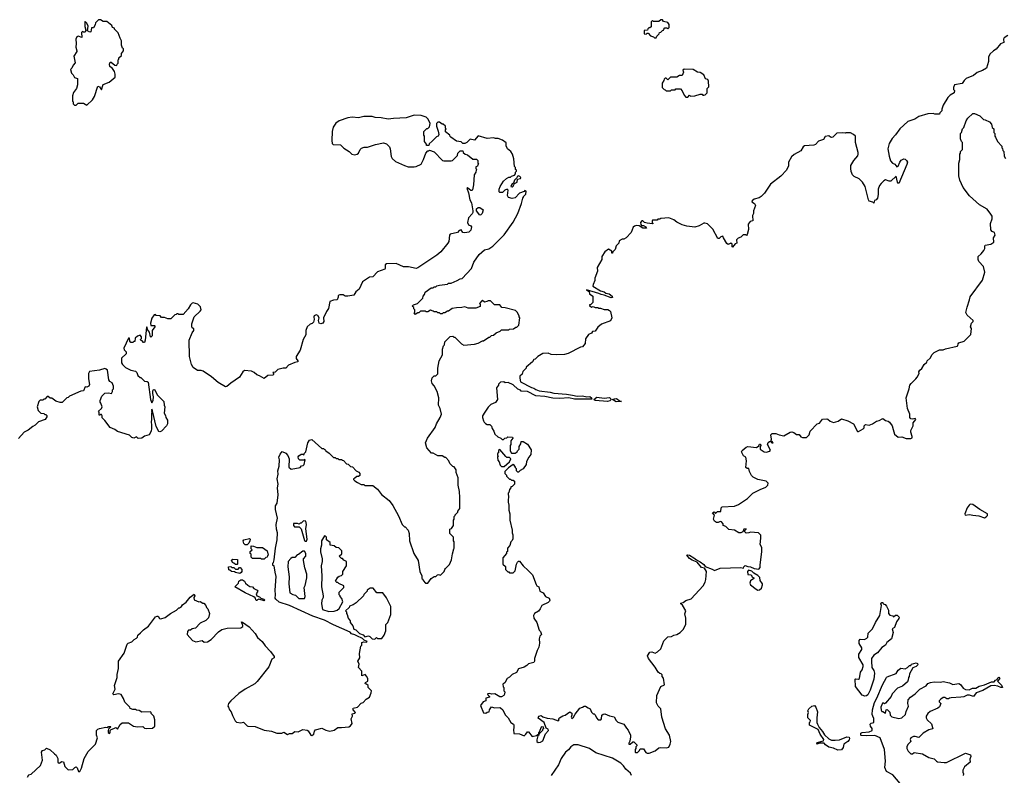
# Model space of a CAD drawing. Extents: x 2029826 to 2248070, y 228728 to 402406.
# Tile 38 of 256: x 2093376 to 2104326, y 270827 to 279230. Entities that reach past the tile are written whole.
import ezdxf

# ---------------------------------------------------------------- set-up
doc = ezdxf.new("R2010")
doc.units = 0

msp = doc.modelspace()

# ---------------------------------------------------------------- linework, layer by layer
at = {"layer": '0CON10XD'}
for points in [[(2094125, 278280), (2094185, 278340), (2094210, 278375), (2094245, 278490), (2094265, 278482), (2094285, 278450), (2094305, 278508), (2094370, 278535), (2094438, 278592), (2094440, 278625), (2094429, 278655), (2094409, 278689), (2094380, 278710), (2094374, 278736), (2094384, 278756), (2094395, 278757), (2094435, 278723), (2094458, 278722), (2094460, 278735), (2094470, 278745), (2094470, 278785), (2094478, 278792), (2094480, 278805), (2094508, 278832), (2094510, 278855), (2094530, 278885), (2094530, 278905), (2094520, 278915), (2094510, 278945), (2094510, 278995), (2094493, 279023), (2094470, 279085), (2094430, 279125), (2094430, 279135), (2094410, 279145), (2094400, 279165), (2094345, 279210), (2094305, 279210), (2094275, 279230), (2094252, 279228), (2094220, 279195), (2094217, 279173), (2094199, 279141), (2094175, 279140), (2094166, 279094), (2094155, 279090), (2094132, 279105), (2094139, 279159), (2094125, 279190), (2094105, 279210), (2094100, 279205), (2094100, 279155), (2094112, 279115), (2094105, 279090), (2094085, 279090), (2094075, 279098), (2094063, 279087), (2094068, 279032), (2094025, 279048), (2094011, 279039), (2093999, 279015), (2094006, 278966), (2094002, 278925), (2094013, 278885), (2094012, 278875), (2093980, 278825), (2093992, 278752), (2093971, 278725), (2093955, 278690), (2093940, 278675), (2093954, 278635), (2093973, 278615), (2093987, 278587), (2094020, 278575), (2094020, 278505), (2094010, 278465), (2093975, 278420), (2093962, 278385), (2093962, 278325), (2093970, 278315), (2093970, 278295), (2093985, 278280), (2094005, 278280), (2094025, 278300), (2094085, 278300), (2094125, 278280)], [(2100455, 279030), (2100462, 279048), (2100488, 279072), (2100492, 279088), (2100505, 279090), (2100525, 279110), (2100538, 279112), (2100540, 279125), (2100552, 279138), (2100575, 279140), (2100585, 279130), (2100598, 279142), (2100600, 279175), (2100585, 279200), (2100535, 279210), (2100525, 279230), (2100505, 279230), (2100485, 279210), (2100425, 279210), (2100415, 279220), (2100400, 279205), (2100398, 279152), (2100385, 279140), (2100372, 279138), (2100362, 279128), (2100358, 279112), (2100322, 279108), (2100322, 279072), (2100345, 279070), (2100355, 279080), (2100365, 279080), (2100392, 279052), (2100425, 279040), (2100435, 279030), (2100455, 279030)], [(2104364, 279056), (2104323, 279027), (2104316, 279014), (2104320, 278975), (2104285, 278963), (2104236, 278904), (2104205, 278883), (2104167, 278845), (2104150, 278815), (2104149, 278765), (2104129, 278691), (2104082, 278665), (2104025, 278644), (2103985, 278611), (2103903, 278575), (2103878, 278555), (2103858, 278522), (2103774, 278505), (2103760, 278475), (2103762, 278455), (2103772, 278442), (2103770, 278415), (2103725, 278390), (2103698, 278365), (2103645, 278280), (2103630, 278235), (2103630, 278215), (2103610, 278195), (2103605, 278180), (2103555, 278180), (2103535, 278188), (2103477, 278183), (2103375, 278153), (2103330, 278125), (2103252, 278098), (2103164, 278016), (2103115, 277948), (2103080, 277910), (2103045, 277852), (2103032, 277795)], [(2100805, 278370), (2100825, 278390), (2100835, 278380), (2100885, 278382), (2100945, 278400), (2100965, 278400), (2100975, 278390), (2100985, 278390), (2101000, 278395), (2101020, 278415), (2101020, 278465), (2101040, 278485), (2101038, 278545), (2101030, 278565), (2101002, 278572), (2100985, 278618), (2100945, 278642), (2100915, 278648), (2100866, 278676), (2100765, 278680), (2100753, 278667), (2100758, 278645), (2100745, 278610), (2100715, 278610), (2100685, 278590), (2100615, 278590), (2100585, 278560), (2100565, 278580), (2100555, 278580), (2100542, 278568), (2100540, 278555), (2100520, 278525), (2100520, 278475), (2100542, 278452), (2100555, 278450), (2100565, 278440), (2100615, 278440), (2100625, 278450), (2100665, 278450), (2100675, 278460), (2100725, 278460), (2100745, 278440), (2100765, 278390), (2100785, 278370), (2100805, 278370)], [(2098865, 276978), (2098916, 277074), (2098958, 277185), (2098970, 277245), (2098980, 277255), (2098980, 277265), (2099005, 277290), (2099010, 277325), (2098995, 277330), (2098985, 277320), (2098935, 277300), (2098885, 277250), (2098855, 277240), (2098812, 277252), (2098803, 277275), (2098810, 277335), (2098797, 277347), (2098770, 277335), (2098745, 277310), (2098715, 277310), (2098710, 277315), (2098710, 277345), (2098720, 277375), (2098757, 277433), (2098790, 277465), (2098815, 277480), (2098835, 277480), (2098845, 277490), (2098878, 277502), (2098890, 277515), (2098890, 277535), (2098900, 277545), (2098900, 277555), (2098890, 277565), (2098890, 277585), (2098878, 277598), (2098873, 277683), (2098858, 277735), (2098838, 277765), (2098802, 277795), (2098788, 277828), (2098785, 277860), (2098745, 277890), (2098697, 277907), (2098668, 277908), (2098645, 277918), (2098575, 277908), (2098475, 277940), (2098435, 277890), (2098385, 277900), (2098350, 277865), (2098327, 277853), (2098303, 277853), (2098285, 277870), (2098235, 277878), (2098172, 277922), (2098162, 277932), (2098160, 277945), (2098112, 277982), (2098110, 278005), (2098120, 278015), (2098110, 278025), (2098110, 278045), (2098085, 278070), (2098075, 278070), (2098045, 278090), (2098025, 278090), (2098010, 278075), (2098012, 278045), (2098032, 277992), (2098037, 277953), (2098030, 277935), (2098012, 277928), (2097965, 277880), (2097932, 277848), (2097925, 277830), (2097902, 277832), (2097900, 277845), (2097880, 277875), (2097880, 277935), (2097870, 277945), (2097870, 277985), (2097905, 278020), (2097915, 278020), (2097935, 278040), (2097942, 278075), (2097918, 278125), (2097898, 278145), (2097843, 278163), (2097765, 278167), (2097675, 278138), (2097535, 278132), (2097475, 278122), (2097395, 278137), (2097331, 278141), (2097295, 278152), (2097205, 278152), (2097145, 278140), (2097075, 278147), (2097025, 278137), (2096930, 278105), (2096892, 278078), (2096863, 278035), (2096853, 277985), (2096848, 277885), (2096853, 277853), (2096863, 277843), (2096945, 277838), (2096981, 277801), (2097040, 277765), (2097070, 277735), (2097105, 277728), (2097130, 277735), (2097143, 277747), (2097163, 277787), (2097178, 277802), (2097208, 277812), (2097245, 277812), (2097335, 277843), (2097422, 277862), (2097455, 277850), (2097490, 277815), (2097498, 277795), (2097507, 277707), (2097518, 277685), (2097555, 277652), (2097655, 277608), (2097695, 277593), (2097763, 277593), (2097785, 277598), (2097840, 277625), (2097868, 277675), (2097893, 277747), (2097915, 277770), (2097925, 277770), (2097935, 277780), (2097985, 277760), (2098080, 277665), (2098095, 277660), (2098175, 277660), (2098190, 277665), (2098245, 277720), (2098250, 277745), (2098275, 277770), (2098305, 277770), (2098310, 277755), (2098330, 277735), (2098355, 277728), (2098415, 277680), (2098455, 277680), (2098470, 277665), (2098470, 277635), (2098480, 277625), (2098472, 277618), (2098468, 277602), (2098450, 277595), (2098450, 277575), (2098460, 277565), (2098452, 277558), (2098450, 277535), (2098430, 277505), (2098422, 277395), (2098412, 277338), (2098405, 277330), (2098395, 277330), (2098355, 277362), (2098348, 277355), (2098369, 277305), (2098384, 277225), (2098400, 277195), (2098417, 277105), (2098416, 277085), (2098409, 277071), (2098366, 277025), (2098356, 276975), (2098367, 276947), (2098395, 276938), (2098402, 276925), (2098392, 276888), (2098372, 276868), (2098325, 276860), (2098304, 276864), (2098285, 276892), (2098264, 276886), (2098245, 276863), (2098163, 276845), (2098156, 276835), (2098148, 276765), (2098136, 276744), (2098060, 276650), (2098017, 276613), (2097805, 276470), (2097786, 276464), (2097701, 276481), (2097645, 276483), (2097565, 276519), (2097454, 276516), (2097440, 276505), (2097442, 276465), (2097436, 276454), (2097355, 276426), (2097305, 276372), (2097265, 276366), (2097190, 276315), (2097152, 276235), (2097116, 276204), (2097092, 276165), (2097025, 276154), (2096995, 276157), (2096975, 276170), (2096935, 276172), (2096918, 276162), (2096920, 276145), (2096908, 276115), (2096865, 276111), (2096824, 276096), (2096812, 276018), (2096789, 275985), (2096754, 275916), (2096759, 275875), (2096746, 275854), (2096725, 275849), (2096708, 275855), (2096701, 275885), (2096708, 275915), (2096692, 275942), (2096675, 275949), (2096651, 275935), (2096646, 275925), (2096650, 275895), (2096643, 275865), (2096628, 275852), (2096605, 275846), (2096574, 275815), (2096560, 275775), (2096560, 275725), (2096529, 275675), (2096494, 275555), (2096451, 275485), (2096451, 275461), (2096469, 275435), (2096468, 275425), (2096435, 275419), (2096365, 275388), (2096335, 275356), (2096305, 275356), (2096249, 275341), (2096218, 275312), (2096190, 275305), (2096200, 275295), (2096200, 275285), (2096192, 275278), (2096135, 275272), (2096095, 275240), (2096045, 275270), (2096015, 275280), (2095985, 275308), (2095955, 275322), (2095875, 275328), (2095858, 275315), (2095822, 275255), (2095723, 275187), (2095680, 275150), (2095665, 275146), (2095583, 275195), (2095510, 275260), (2095418, 275322), (2095395, 275330), (2095355, 275328), (2095305, 275363), (2095286, 275395), (2095266, 275485), (2095262, 275665), (2095294, 275746), (2095313, 275775), (2095312, 275792), (2095294, 275804), (2095290, 275815), (2095292, 275848), (2095316, 275924), (2095385, 275988), (2095393, 276005), (2095386, 276036), (2095356, 276066), (2095305, 276080), (2095293, 276077), (2095275, 276060), (2095250, 276015), (2095195, 275950), (2095145, 275950), (2095135, 275960), (2095125, 275960), (2095115, 275950), (2095102, 275948), (2095057, 275903), (2095025, 275902), (2094987, 275917), (2094955, 275920), (2094937, 275937), (2094895, 275940), (2094885, 275950), (2094872, 275948), (2094845, 275910), (2094830, 275855), (2094835, 275830), (2094875, 275830), (2094880, 275825), (2094880, 275815), (2094850, 275775), (2094850, 275715), (2094835, 275700), (2094830, 275705), (2094820, 275755), (2094798, 275785), (2094795, 275810), (2094785, 275810), (2094772, 275665), (2094765, 275640), (2094755, 275640), (2094738, 275658), (2094722, 275662), (2094720, 275675), (2094730, 275685), (2094730, 275705), (2094715, 275720), (2094685, 275710), (2094662, 275688), (2094658, 275652), (2094645, 275650), (2094635, 275640), (2094612, 275642), (2094600, 275655), (2094598, 275688), (2094585, 275690), (2094536, 275576), (2094539, 275559), (2094560, 275535), (2094560, 275515), (2094510, 275465), (2094510, 275415), (2094520, 275395), (2094553, 275363), (2094613, 275333), (2094665, 275320), (2094680, 275305), (2094692, 275272), (2094715, 275250), (2094725, 275250), (2094765, 275210), (2094795, 275208), (2094805, 275198), (2094830, 275005), (2094845, 274970), (2094859, 274995), (2094864, 275035), (2094856, 275075), (2094857, 275103), (2094865, 275117), (2094875, 275119), (2094908, 275055), (2094980, 274985), (2094982, 274945), (2094992, 274925), (2094982, 274855), (2094997, 274827), (2095000, 274805), (2095020, 274775), (2095020, 274735), (2095010, 274715), (2094952, 274655), (2094935, 274648), (2094925, 274652), (2094894, 274705), (2094855, 274880), (2094845, 274900), (2094843, 274877), (2094850, 274865), (2094844, 274854), (2094844, 274786), (2094837, 274755), (2094844, 274725), (2094843, 274685), (2094838, 274655), (2094818, 274612), (2094765, 274597), (2094735, 274578), (2094695, 274573), (2094675, 274590), (2094645, 274576), (2094625, 274584), (2094599, 274609), (2094465, 274649), (2094435, 274671), (2094383, 274695), (2094324, 274774), (2094292, 274802), (2094292, 274825), (2094285, 274840), (2094275, 274840), (2094265, 274830), (2094260, 274835), (2094260, 274865), (2094253, 274877), (2094285, 274907), (2094294, 274925), (2094280, 274965), (2094270, 274975), (2094270, 274995), (2094290, 275045), (2094325, 275078), (2094365, 275082), (2094397, 275073), (2094410, 275095), (2094410, 275115), (2094420, 275125), (2094420, 275155), (2094405, 275190), (2094380, 275205), (2094368, 275225), (2094352, 275332), (2094340, 275345), (2094325, 275350), (2094265, 275334), (2094154, 275316), (2094140, 275295), (2094142, 275235), (2094153, 275175), (2094146, 275154), (2094125, 275144), (2094104, 275146), (2094085, 275102), (2094055, 275098), (2093930, 275045), (2093915, 275030), (2093900, 275025), (2093847, 274973), (2093825, 274972), (2093778, 274988), (2093735, 275020), (2093715, 275020), (2093695, 275040), (2093682, 275038), (2093655, 275010), (2093645, 275010), (2093635, 275000), (2093605, 275000), (2093590, 274985), (2093572, 274925), (2093582, 274885), (2093610, 274855), (2093645, 274850), (2093655, 274840), (2093668, 274838), (2093678, 274828), (2093680, 274815), (2093660, 274785), (2093585, 274758), (2093549, 274721), (2093522, 274705)], [(2099697, 271577), (2099720, 271565), (2099735, 271530), (2099755, 271510), (2099765, 271510), (2099775, 271500), (2099790, 271465), (2099810, 271445), (2099838, 271445), (2099847, 271455), (2099852, 271495), (2099864, 271506), (2099885, 271512), (2099935, 271489), (2099986, 271476), (2100010, 271435), (2100029, 271419), (2100096, 271396), (2100125, 271350), (2100145, 271330), (2100168, 271275), (2100170, 271255), (2100162, 271208), (2100150, 271185), (2100152, 271172), (2100167, 271173), (2100195, 271200), (2100205, 271200), (2100240, 271165), (2100240, 271155), (2100230, 271145), (2100230, 271125), (2100220, 271115), (2100220, 271085), (2100225, 271080), (2100248, 271082), (2100268, 271102), (2100275, 271120), (2100315, 271120), (2100340, 271080), (2100355, 271072), (2100375, 271072), (2100445, 271098), (2100485, 271132), (2100505, 271138), (2100565, 271132), (2100595, 271142), (2100612, 271175), (2100617, 271205), (2100603, 271275), (2100559, 271345), (2100517, 271475), (2100507, 271565), (2100476, 271596), (2100460, 271635), (2100461, 271715), (2100506, 271814), (2100546, 271835), (2100536, 271906), (2100522, 271925), (2100520, 271945), (2100510, 271955), (2100495, 271958), (2100478, 271975), (2100445, 272030), (2100371, 272125), (2100358, 272155), (2100385, 272198), (2100405, 272200), (2100445, 272184), (2100471, 272199), (2100506, 272235), (2100539, 272321), (2100584, 272366), (2100625, 272370), (2100650, 272385), (2100686, 272394), (2100722, 272415), (2100755, 272450), (2100783, 272505), (2100786, 272574), (2100774, 272624), (2100783, 272655), (2100748, 272718), (2100728, 272735), (2100730, 272740), (2100755, 272748), (2100785, 272770), (2100845, 272788), (2100976, 272934), (2101000, 272975), (2101008, 273005), (2101016, 273094), (2100991, 273131), (2100960, 273140), (2100909, 273199), (2100855, 273219), (2100825, 273240), (2100797, 273275), (2100805, 273279), (2100825, 273274), (2100875, 273245), (2100902, 273222), (2100945, 273202), (2100983, 273173), (2100998, 273148), (2101079, 273119), (2101105, 273104), (2101165, 273132), (2101395, 273138), (2101425, 273130), (2101430, 273145), (2101445, 273160), (2101475, 273148), (2101505, 273147), (2101545, 273127), (2101595, 273121), (2101613, 273137), (2101610, 273165), (2101630, 273315), (2101629, 273359), (2101612, 273395), (2101617, 273465), (2101617, 273497), (2101592, 273522), (2101505, 273532), (2101485, 273522), (2101455, 273520), (2101440, 273535), (2101442, 273548), (2101457, 273563), (2101455, 273570), (2101430, 273565), (2101420, 273535), (2101395, 273522), (2101375, 273522), (2101325, 273552), (2101262, 273562), (2101230, 273595), (2101200, 273605), (2101198, 273625), (2101180, 273645), (2101165, 273650), (2101145, 273638), (2101125, 273638), (2101104, 273654), (2101092, 273675), (2101102, 273722), (2101082, 273745), (2101098, 273758), (2101115, 273740), (2101135, 273760), (2101175, 273762), (2101178, 273802), (2101188, 273812), (2101325, 273822), (2101372, 273838), (2101470, 273905), (2101530, 273965), (2101613, 274007), (2101675, 274030), (2101698, 274052), (2101700, 274075), (2101677, 274097), (2101585, 274118), (2101535, 274142), (2101515, 274160), (2101492, 274205), (2101485, 274240), (2101465, 274240), (2101452, 274252), (2101460, 274325), (2101450, 274365), (2101425, 274380), (2101402, 274425), (2101411, 274439), (2101455, 274478), (2101475, 274482), (2101569, 274471), (2101598, 274492), (2101605, 274508), (2101615, 274510), (2101620, 274495), (2101610, 274485), (2101613, 274453), (2101655, 274423), (2101678, 274422), (2101717, 274433), (2101726, 274444), (2101693, 274505), (2101700, 274530), (2101715, 274540), (2101730, 274540), (2101740, 274525), (2101757, 274523), (2101745, 274538), (2101730, 274540), (2101736, 274564), (2101730, 274615), (2101743, 274627), (2101785, 274628), (2101823, 274613), (2101875, 274603), (2101945, 274642), (2101965, 274647), (2101985, 274640), (2102015, 274617), (2102046, 274616), (2102063, 274593), (2102083, 274583), (2102125, 274584), (2102156, 274615), (2102167, 274655), (2102244, 274736), (2102270, 274745), (2102305, 274788), (2102352, 274792), (2102365, 274788), (2102390, 274765), (2102425, 274750), (2102480, 274765), (2102515, 274790), (2102585, 274771), (2102648, 274735), (2102695, 274650), (2102705, 274650), (2102758, 274682), (2102767, 274693), (2102768, 274715), (2102783, 274727), (2102825, 274720), (2102860, 274735), (2102904, 274766), (2102936, 274774), (2102976, 274794), (2103005, 274773), (2103035, 274766), (2103049, 274755), (2103079, 274715), (2103091, 274672), (2103105, 274622), (2103145, 274588), (2103185, 274590), (2103235, 274572), (2103285, 274573), (2103300, 274580), (2103302, 274595), (2103288, 274645), (2103288, 274662), (2103311, 274715), (2103313, 274747), (2103341, 274785), (2103335, 274796), (2103305, 274786), (2103285, 274793), (2103277, 274807), (2103274, 274845), (2103248, 274908), (2103236, 275025), (2103270, 275125), (2103276, 275165), (2103289, 275185), (2103343, 275235), (2103356, 275254), (2103378, 275295), (2103377, 275315), (2103385, 275332), (2103409, 275351), (2103434, 275396), (2103465, 275420), (2103470, 275435), (2103502, 275465), (2103525, 275508), (2103545, 275528), (2103605, 275560), (2103645, 275558), (2103671, 275569), (2103802, 275598), (2103810, 275605), (2103813, 275627), (2103820, 275635), (2103880, 275655), (2103955, 275730), (2103960, 275795), (2103952, 275815), (2103963, 275857), (2103980, 275875), (2103980, 275885), (2103913, 275945), (2103898, 275975), (2103912, 276032), (2103940, 276115), (2103945, 276148), (2104082, 276335), (2104108, 276422), (2104096, 276485), (2104042, 276542), (2104034, 276565), (2104034, 276596), (2104068, 276625), (2104097, 276663), (2104108, 276685), (2104108, 276715), (2104115, 276722), (2104175, 276732), (2104208, 276755), (2104207, 276803), (2104223, 276835), (2104218, 276865), (2104190, 276875), (2104178, 276895), (2104171, 276965), (2104193, 277015), (2104190, 277045), (2104178, 277068), (2104135, 277123), (2104052, 277172), (2103941, 277271), (2103868, 277365), (2103830, 277445), (2103820, 277495), (2103820, 277635), (2103830, 277675), (2103830, 277735), (2103840, 277745), (2103840, 277765), (2103860, 277785), (2103860, 277865), (2103850, 277875), (2103840, 277905), (2103840, 277965), (2103850, 277975), (2103863, 278017), (2103875, 278030), (2103903, 278105), (2103922, 278135), (2103975, 278188), (2103995, 278188), (2104055, 278162), (2104095, 278120), (2104115, 278118), (2104160, 278095), (2104185, 278070), (2104193, 278033), (2104210, 278015), (2104210, 277975), (2104220, 277965), (2104220, 277935), (2104230, 277925), (2104250, 277875), (2104300, 277825), (2104300, 277805), (2104308, 277798), (2104310, 277775), (2104320, 277765), (2104323, 277713), (2104340, 277685)], [(2103032, 277795), (2103044, 277714), (2103060, 277660), (2103084, 277634), (2103110, 277625), (2103132, 277592), (2103145, 277600), (2103164, 277646), (2103181, 277669), (2103208, 277682), (2103225, 277680), (2103240, 277665), (2103248, 277645), (2103242, 277618), (2103155, 277408), (2103145, 277412), (2103140, 277425), (2103125, 277490), (2103066, 277434), (2103045, 277434), (2103005, 277448), (2102985, 277438), (2102955, 277410), (2102938, 277385), (2102924, 277345), (2102924, 277285), (2102917, 277245), (2102900, 277225), (2102882, 277218), (2102875, 277190), (2102865, 277200), (2102825, 277212), (2102816, 277226), (2102778, 277375), (2102748, 277425), (2102711, 277461), (2102655, 277487), (2102639, 277505), (2102623, 277543), (2102618, 277575), (2102621, 277609), (2102654, 277666), (2102698, 277715), (2102702, 277735), (2102702, 277755), (2102670, 277865), (2102670, 277935), (2102650, 277955), (2102615, 277972), (2102565, 277972), (2102555, 277968), (2102528, 277972), (2102465, 277968), (2102420, 277925), (2102405, 277920), (2102392, 277922), (2102375, 277938), (2102335, 277930), (2102315, 277898), (2102259, 277881), (2102225, 277842), (2102207, 277833), (2102105, 277828), (2102088, 277815), (2102065, 277773), (2101989, 277731), (2101958, 277705), (2101928, 277645), (2101927, 277605), (2101905, 277558), (2101840, 277490), (2101725, 277400), (2101658, 277302), (2101622, 277265), (2101600, 277250), (2101546, 277234), (2101522, 277215), (2101520, 277205), (2101548, 277185), (2101558, 277165), (2101538, 277105), (2101538, 277075), (2101526, 277054), (2101530, 276995), (2101500, 276985), (2101478, 276955), (2101482, 276898), (2101467, 276843), (2101458, 276832), (2101448, 276838), (2101423, 276837), (2101397, 276813), (2101365, 276800), (2101348, 276782), (2101350, 276745), (2101334, 276736), (2101305, 276702), (2101300, 276705), (2101298, 276735), (2101286, 276746), (2101255, 276731), (2101240, 276740), (2101204, 276804), (2101195, 276822), (2101175, 276817), (2101155, 276798), (2101140, 276795), (2101085, 276902), (2101025, 276960), (2100995, 276968), (2100983, 276967), (2100932, 276938), (2100885, 276923), (2100795, 276933), (2100745, 276948), (2100685, 276978), (2100650, 277005), (2100595, 277028), (2100505, 277020), (2100495, 277010), (2100475, 277010), (2100465, 277000), (2100415, 277000), (2100410, 276995), (2100410, 276975), (2100420, 276965), (2100415, 276960), (2100355, 276967), (2100326, 276976), (2100305, 276993), (2100295, 276993), (2100280, 276975), (2100283, 276953), (2100292, 276942), (2100312, 276942), (2100340, 276925), (2100348, 276912), (2100305, 276910), (2100265, 276938), (2100235, 276941), (2100212, 276935), (2100199, 276921), (2100175, 276862), (2100120, 276805), (2100095, 276790), (2100075, 276790), (2100045, 276772), (2100038, 276745), (2100009, 276715), (2099997, 276675), (2099972, 276648), (2099968, 276632), (2099962, 276635), (2099960, 276655), (2099925, 276678), (2099885, 276650), (2099852, 276595), (2099852, 276565), (2099798, 276475), (2099802, 276435), (2099772, 276355), (2099772, 276328), (2099753, 276287), (2099752, 276265), (2099835, 276213), (2099875, 276205), (2099895, 276190), (2099931, 276181), (2099967, 276157), (2099968, 276142), (2099955, 276136), (2099878, 276168), (2099843, 276173), (2099817, 276187), (2099680, 276225), (2099708, 276208), (2099715, 276180), (2099750, 276155), (2099750, 276085), (2099725, 276060), (2099715, 276060), (2099712, 276052), (2099735, 276032), (2099755, 276040), (2099775, 276030), (2099805, 276030), (2099813, 276023), (2099835, 276022), (2099878, 276008), (2099916, 276006), (2099935, 275998), (2099948, 275985), (2099962, 275915), (2099947, 275883), (2099846, 275844), (2099805, 275812), (2099775, 275767), (2099745, 275762), (2099735, 275743), (2099702, 275728), (2099670, 275680), (2099665, 275630), (2099637, 275593), (2099615, 275588), (2099475, 275518), (2099435, 275508), (2099345, 275502), (2099288, 275508), (2099255, 275520), (2099193, 275517), (2099140, 275485), (2099110, 275455), (2099095, 275450), (2099078, 275425), (2099010, 275365), (2099010, 275355), (2098972, 275318), (2098965, 275290), (2098940, 275265), (2098938, 275245), (2098945, 275202), (2099069, 275141), (2099094, 275134), (2099115, 275118), (2099155, 275101), (2099275, 275089), (2099316, 275076), (2099457, 275067), (2099526, 275056), (2099575, 275042), (2099635, 275047), (2099685, 275037), (2099718, 275038), (2099737, 275025), (2099740, 275010), (2099545, 275010), (2099485, 275024), (2099385, 275018), (2099305, 275021), (2099215, 275041), (2099117, 275047), (2099025, 275096), (2098955, 275100), (2098945, 275110), (2098915, 275120), (2098865, 275168), (2098810, 275195), (2098775, 275192), (2098762, 275202), (2098725, 275200), (2098702, 275178), (2098700, 275165), (2098680, 275135), (2098690, 275005), (2098668, 274972), (2098615, 274950), (2098585, 274920), (2098548, 274865), (2098522, 274825), (2098522, 274805), (2098535, 274770), (2098540, 274755), (2098555, 274740), (2098575, 274730), (2098605, 274728), (2098625, 274710), (2098630, 274685), (2098650, 274655), (2098662, 274622), (2098692, 274592), (2098728, 274578), (2098742, 274562), (2098755, 274560), (2098772, 274578), (2098795, 274580), (2098805, 274590), (2098858, 274588), (2098860, 274575), (2098840, 274545), (2098840, 274505), (2098830, 274495), (2098830, 274435), (2098845, 274410), (2098885, 274410), (2098910, 274425), (2098913, 274437), (2098930, 274455), (2098930, 274485), (2098950, 274515), (2098955, 274540), (2098975, 274540), (2099025, 274508), (2099063, 274445), (2099062, 274395), (2099038, 274365), (2099013, 274317), (2099008, 274285), (2098976, 274234), (2098942, 274218), (2098925, 274200), (2098915, 274200), (2098900, 274215), (2098900, 274235), (2098890, 274245), (2098890, 274255), (2098876, 274276), (2098865, 274282), (2098814, 274245), (2098772, 274205), (2098770, 274195), (2098770, 274185), (2098790, 274165), (2098790, 274155), (2098822, 274122), (2098835, 274120), (2098845, 274110), (2098865, 274110), (2098878, 274098), (2098880, 274065), (2098855, 274040), (2098840, 274035), (2098840, 274025), (2098823, 274007), (2098817, 273973), (2098810, 273965), (2098812, 273915), (2098808, 273895), (2098808, 273865), (2098817, 273833), (2098818, 273775), (2098828, 273735), (2098828, 273665), (2098852, 273555), (2098852, 273525), (2098862, 273502), (2098862, 273458), (2098855, 273440), (2098840, 273425), (2098828, 273382), (2098800, 273355), (2098800, 273315), (2098792, 273308), (2098790, 273295), (2098750, 273245), (2098750, 273175), (2098778, 273148), (2098780, 273115), (2098805, 273090), (2098815, 273090), (2098825, 273080), (2098865, 273080), (2098887, 273103), (2098902, 273175), (2098913, 273197), (2098922, 273208), (2098935, 273210), (2098977, 273155), (2099033, 273105), (2099079, 273055), (2099119, 272949), (2099126, 272936), (2099149, 272925), (2099161, 272875), (2099197, 272855), (2099224, 272814), (2099265, 272797), (2099271, 272775), (2099270, 272765), (2099255, 272748), (2099182, 272715), (2099165, 272677), (2099145, 272654), (2099103, 272625), (2099090, 272605), (2099093, 272575), (2099126, 272525), (2099152, 272442), (2099170, 272425), (2099178, 272395), (2099162, 272375), (2099154, 272346), (2099156, 272295), (2099149, 272251), (2099130, 272215), (2099102, 272125), (2099102, 272095), (2099095, 272083), (2099035, 272067), (2099015, 272047), (2098985, 272030), (2098925, 272012), (2098900, 271970), (2098852, 271948), (2098825, 271918), (2098798, 271905), (2098770, 271855), (2098748, 271842), (2098753, 271813), (2098760, 271805), (2098760, 271765), (2098770, 271755), (2098768, 271728), (2098760, 271715), (2098735, 271700), (2098715, 271700), (2098662, 271732), (2098625, 271730), (2098605, 271738), (2098578, 271732), (2098581, 271721), (2098600, 271705), (2098600, 271695), (2098560, 271685), (2098560, 271655), (2098530, 271645), (2098502, 271605), (2098535, 271522), (2098562, 271518), (2098575, 271528), (2098598, 271532), (2098600, 271555), (2098625, 271590), (2098658, 271578), (2098715, 271582), (2098725, 271578), (2098750, 271555), (2098775, 271500), (2098808, 271465), (2098838, 271415), (2098868, 271395), (2098872, 271385), (2098873, 271355), (2098867, 271335), (2098872, 271292), (2098935, 271288), (2098985, 271268), (2099006, 271284), (2099025, 271310), (2099035, 271310), (2099075, 271260), (2099125, 271270), (2099150, 271290), (2099150, 271275), (2099140, 271265), (2099127, 271223), (2099128, 271205), (2099144, 271194), (2099170, 271195), (2099195, 271210), (2099223, 271287), (2099258, 271325), (2099255, 271340), (2099233, 271353), (2099208, 271415), (2099144, 271464), (2099148, 271485), (2099175, 271491), (2099195, 271476), (2099241, 271461), (2099305, 271454), (2099365, 271432), (2099377, 271443), (2099370, 271455), (2099380, 271465), (2099415, 271488), (2099444, 271496), (2099495, 271532), (2099517, 271517), (2099518, 271495), (2099508, 271475), (2099515, 271460), (2099536, 271475), (2099552, 271508), (2099605, 271573), (2099636, 271584), (2099655, 271598), (2099667, 271597), (2099697, 271577)], [(2098855, 277372), (2098865, 277378), (2098880, 277410), (2098907, 277425), (2098912, 277458), (2098947, 277463), (2098949, 277475), (2098938, 277488), (2098925, 277492), (2098910, 277485), (2098905, 277470), (2098880, 277445), (2098868, 277412), (2098852, 277405), (2098842, 277385), (2098840, 277375), (2098855, 277372)], [(2098495, 277058), (2098458, 277105), (2098458, 277125), (2098475, 277140), (2098495, 277140), (2098530, 277115), (2098520, 277075), (2098505, 277060), (2098495, 277058)], [(2094175, 271130), (2094219, 271175), (2094242, 271245), (2094230, 271275), (2094232, 271325), (2094245, 271340), (2094265, 271348), (2094335, 271362), (2094355, 271360), (2094365, 271370), (2094385, 271370), (2094390, 271365), (2094365, 271340), (2094360, 271325), (2094360, 271305), (2094375, 271294), (2094382, 271305), (2094383, 271327), (2094392, 271338), (2094425, 271348), (2094445, 271360), (2094465, 271340), (2094495, 271392), (2094515, 271410), (2094585, 271410), (2094643, 271373), (2094685, 271368), (2094745, 271370), (2094763, 271353), (2094785, 271348), (2094855, 271350), (2094880, 271375), (2094880, 271445), (2094870, 271485), (2094840, 271515), (2094840, 271525), (2094830, 271535), (2094735, 271530), (2094705, 271548), (2094675, 271550), (2094665, 271560), (2094635, 271560), (2094605, 271570), (2094600, 271585), (2094545, 271640), (2094531, 271681), (2094505, 271727), (2094475, 271733), (2094425, 271722), (2094414, 271735), (2094438, 271785), (2094432, 271825), (2094460, 271915), (2094461, 271949), (2094477, 272015), (2094477, 272095), (2094540, 272185), (2094572, 272285), (2094584, 272296), (2094625, 272312), (2094651, 272339), (2094676, 272354), (2094688, 272365), (2094692, 272385), (2094720, 272410), (2094753, 272445), (2094810, 272485), (2094885, 272588), (2094905, 272598), (2094915, 272597), (2094932, 272572), (2094945, 272568), (2094996, 272584), (2095055, 272628), (2095120, 272665), (2095145, 272690), (2095155, 272690), (2095175, 272703), (2095188, 272722), (2095228, 272752), (2095271, 272809), (2095315, 272843), (2095324, 272825), (2095313, 272805), (2095315, 272780), (2095368, 272758), (2095385, 272760), (2095415, 272740), (2095425, 272740), (2095447, 272717), (2095453, 272693), (2095467, 272677), (2095488, 272625), (2095475, 272580), (2095445, 272550), (2095385, 272518), (2095330, 272465), (2095293, 272457), (2095277, 272443), (2095255, 272440), (2095242, 272428), (2095240, 272395), (2095300, 272325), (2095335, 272313), (2095405, 272328), (2095428, 272308), (2095465, 272312), (2095505, 272338), (2095588, 272422), (2095625, 272447), (2095685, 272463), (2095835, 272468), (2095847, 272473), (2095857, 272483), (2095859, 272495), (2095842, 272535), (2095855, 272532), (2095927, 272477), (2095995, 272405), (2096021, 272361), (2096074, 272315), (2096108, 272268), (2096166, 272205), (2096205, 272147), (2096208, 272132), (2096182, 272118), (2096147, 272033), (2096019, 271871), (2095990, 271845), (2095884, 271786), (2095815, 271738), (2095724, 271656), (2095700, 271625), (2095690, 271595), (2095700, 271585), (2095710, 271555), (2095730, 271535), (2095743, 271493), (2095773, 271433), (2095788, 271418), (2095835, 271410), (2095865, 271418), (2095905, 271377), (2095915, 271373), (2095995, 271370), (2096095, 271330), (2096175, 271317), (2096237, 271297), (2096293, 271297), (2096315, 271308), (2096355, 271282), (2096377, 271293), (2096405, 271294), (2096435, 271314), (2096475, 271310), (2096525, 271336), (2096575, 271329), (2096585, 271323), (2096613, 271275), (2096625, 271270), (2096647, 271285), (2096655, 271320), (2096665, 271332), (2096735, 271353), (2096781, 271331), (2096825, 271320), (2096875, 271330), (2096915, 271360), (2096955, 271358), (2097035, 271368), (2097055, 271378), (2097074, 271405), (2097064, 271455), (2097076, 271485), (2097075, 271510), (2097105, 271518), (2097112, 271525), (2097086, 271555), (2097082, 271565), (2097086, 271574), (2097134, 271586), (2097175, 271628), (2097195, 271638), (2097228, 271675), (2097268, 271695), (2097287, 271743), (2097288, 271765), (2097253, 271803), (2097250, 271825), (2097235, 271840), (2097220, 271845), (2097222, 271858), (2097248, 271875), (2097247, 271905), (2097235, 271930), (2097217, 271947), (2097183, 271933), (2097180, 271985), (2097143, 272025), (2097151, 272065), (2097138, 272095), (2097158, 272135), (2097157, 272183), (2097170, 272265), (2097180, 272275), (2097180, 272305), (2097205, 272312), (2097232, 272308), (2097240, 272315), (2097209, 272329), (2097190, 272350), (2097125, 272377), (2097105, 272391), (2097068, 272402), (2097050, 272420), (2096865, 272499), (2096765, 272551), (2096638, 272598), (2096376, 272715), (2096263, 272753), (2096224, 272785), (2096218, 272798), (2096222, 272835), (2096219, 272885), (2096229, 273039), (2096216, 273085), (2096207, 273157), (2096192, 273162), (2096190, 273185), (2096200, 273195), (2096206, 273224), (2096220, 273355), (2096238, 273445), (2096242, 273525), (2096231, 273565), (2096229, 273615), (2096242, 273688), (2096221, 273785), (2096223, 273825), (2096238, 273855), (2096251, 273945), (2096244, 274025), (2096251, 274065), (2096239, 274125), (2096251, 274175), (2096248, 274215), (2096261, 274265), (2096266, 274335), (2096260, 274365), (2096272, 274398), (2096295, 274430), (2096335, 274408), (2096360, 274385), (2096372, 274345), (2096370, 274255), (2096395, 274230), (2096495, 274250), (2096512, 274268), (2096528, 274272), (2096540, 274285), (2096550, 274335), (2096545, 274340), (2096535, 274330), (2096493, 274333), (2096478, 274345), (2096472, 274368), (2096480, 274380), (2096505, 274398), (2096525, 274400), (2096538, 274392), (2096542, 274408), (2096557, 274423), (2096580, 274525), (2096600, 274555), (2096625, 274560), (2096735, 274460), (2096755, 274460), (2096765, 274450), (2096775, 274450), (2096780, 274435), (2096818, 274408), (2096865, 274360), (2096885, 274360), (2096895, 274350), (2096915, 274350), (2096925, 274340), (2096955, 274340), (2096965, 274330), (2096978, 274328), (2097012, 274292), (2097028, 274288), (2097055, 274260), (2097078, 274258), (2097120, 274215), (2097148, 274198), (2097160, 274185), (2097158, 274162), (2097145, 274150), (2097125, 274150), (2097105, 274130), (2097090, 274125), (2097090, 274115), (2097102, 274102), (2097133, 274083), (2097173, 274063), (2097205, 274060), (2097215, 274050), (2097305, 274050), (2097355, 274010), (2097401, 273951), (2097485, 273882), (2097525, 273828), (2097591, 273711), (2097630, 273615), (2097655, 273590), (2097665, 273590), (2097698, 273555), (2097708, 273515), (2097712, 273435), (2097760, 273295), (2097807, 273215), (2097828, 273095), (2097847, 273047), (2097850, 273015), (2097858, 273008), (2097862, 272992), (2097890, 272965), (2097917, 272963), (2097954, 273016), (2097985, 273040), (2098005, 273040), (2098023, 273057), (2098035, 273060), (2098058, 273052), (2098098, 273092), (2098103, 273117), (2098112, 273128), (2098157, 273173), (2098177, 273223), (2098188, 273292), (2098203, 273347), (2098210, 273355), (2098210, 273425), (2098200, 273435), (2098200, 273475), (2098160, 273515), (2098160, 273565), (2098178, 273572), (2098200, 273605), (2098200, 273665), (2098210, 273675), (2098210, 273705), (2098220, 273715), (2098220, 273725), (2098250, 273755), (2098250, 273765), (2098270, 273795), (2098272, 273915), (2098268, 273985), (2098252, 274055), (2098252, 274135), (2098230, 274195), (2098230, 274225), (2098208, 274258), (2098192, 274262), (2098160, 274295), (2098150, 274325), (2098115, 274360), (2098105, 274360), (2098075, 274380), (2098025, 274380), (2097975, 274410), (2097955, 274410), (2097905, 274470), (2097888, 274525), (2097912, 274575), (2097997, 274695), (2098010, 274735), (2098052, 274805), (2098068, 274845), (2098052, 274905), (2098033, 274945), (2098037, 275025), (2098018, 275095), (2097985, 275160), (2097963, 275183), (2097958, 275215), (2097962, 275248), (2097985, 275270), (2098005, 275270), (2098027, 275293), (2098028, 275355), (2098040, 275435), (2098080, 275505), (2098080, 275565), (2098090, 275605), (2098100, 275615), (2098103, 275647), (2098162, 275708), (2098195, 275710), (2098205, 275700), (2098215, 275700), (2098290, 275625), (2098315, 275612), (2098435, 275622), (2098475, 275632), (2098525, 275660), (2098535, 275660), (2098595, 275700), (2098605, 275700), (2098623, 275717), (2098645, 275720), (2098675, 275748), (2098720, 275765), (2098735, 275780), (2098815, 275780), (2098825, 275790), (2098867, 275793), (2098895, 275810), (2098905, 275810), (2098927, 275833), (2098940, 275915), (2098930, 275925), (2098930, 275935), (2098907, 275977), (2098890, 275995), (2098775, 276026), (2098738, 276028), (2098715, 276058), (2098655, 276060), (2098612, 276102), (2098585, 276102), (2098570, 276095), (2098545, 276090), (2098525, 276108), (2098515, 276102), (2098490, 276075), (2098497, 276067), (2098498, 276042), (2098449, 276021), (2098365, 276023), (2098325, 276037), (2098292, 276028), (2098234, 276026), (2098185, 276018), (2098145, 275990), (2098135, 275990), (2098105, 275970), (2098085, 275970), (2098075, 275960), (2098055, 275960), (2098045, 275970), (2098025, 275970), (2098015, 275980), (2097985, 275980), (2097975, 275990), (2097945, 276000), (2097915, 275980), (2097895, 275980), (2097885, 275990), (2097835, 275990), (2097815, 275970), (2097805, 275970), (2097775, 275950), (2097760, 275965), (2097770, 275975), (2097770, 276005), (2097760, 276015), (2097758, 276028), (2097740, 276045), (2097755, 276060), (2097800, 276075), (2097860, 276135), (2097863, 276157), (2097880, 276175), (2097885, 276200), (2097953, 276247), (2097975, 276250), (2097985, 276260), (2098005, 276260), (2098015, 276270), (2098045, 276278), (2098135, 276290), (2098145, 276300), (2098175, 276300), (2098242, 276328), (2098275, 276350), (2098298, 276352), (2098400, 276465), (2098428, 276535), (2098485, 276618), (2098545, 276670), (2098595, 276683), (2098640, 276710), (2098763, 276837), (2098865, 276978)], [(2099915, 274983), (2099777, 274997), (2099760, 275005), (2099795, 275031), (2099875, 275020), (2099935, 275030), (2099951, 275015), (2099953, 275005), (2099940, 274990), (2099915, 274983)], [(2100009, 274979), (2099970, 275005), (2099990, 275015), (2100015, 275016), (2100055, 274988), (2100070, 274985), (2100065, 274983), (2100009, 274979)], [(2093522, 274705), (2093470, 274665), (2093425, 274642), (2093365, 274572)], [(2098735, 274260), (2098765, 274263), (2098822, 274315), (2098837, 274347), (2098825, 274360), (2098793, 274363), (2098782, 274372), (2098715, 274450), (2098702, 274438), (2098700, 274415), (2098690, 274405), (2098690, 274385), (2098700, 274375), (2098690, 274365), (2098693, 274333), (2098710, 274315), (2098720, 274275), (2098735, 274260)], [(2104105, 273692), (2104125, 273700), (2104140, 273715), (2104138, 273735), (2104055, 273782), (2103975, 273840), (2103945, 273842), (2103935, 273832), (2103915, 273801), (2103889, 273735), (2103892, 273722), (2103938, 273728), (2103975, 273719), (2104043, 273713), (2104105, 273692)], [(2096565, 273430), (2096572, 273455), (2096557, 273567), (2096566, 273615), (2096558, 273655), (2096533, 273657), (2096505, 273630), (2096495, 273630), (2096485, 273620), (2096465, 273628), (2096422, 273628), (2096420, 273605), (2096432, 273592), (2096485, 273590), (2096505, 273570), (2096545, 273440), (2096555, 273430), (2096565, 273430)], [(2095905, 273390), (2095885, 273390), (2095870, 273405), (2095862, 273435), (2095870, 273445), (2095932, 273462), (2095938, 273455), (2095936, 273434), (2095925, 273410), (2095905, 273390)], [(2096815, 272648), (2096875, 272652), (2096907, 272663), (2096928, 272682), (2096970, 272755), (2096960, 272795), (2096940, 272815), (2096940, 272825), (2096930, 272835), (2096930, 272865), (2096980, 272915), (2096980, 272935), (2096925, 272960), (2096915, 272970), (2096902, 272972), (2096890, 272985), (2096915, 273030), (2096928, 273042), (2096955, 273050), (2096970, 273065), (2096970, 273095), (2097010, 273155), (2097010, 273205), (2096981, 273221), (2096968, 273238), (2096955, 273240), (2096930, 273265), (2096958, 273292), (2096960, 273325), (2096927, 273357), (2096895, 273360), (2096875, 273380), (2096830, 273385), (2096828, 273418), (2096790, 273445), (2096790, 273475), (2096778, 273488), (2096765, 273490), (2096732, 273435), (2096734, 273385), (2096720, 273345), (2096722, 273312), (2096742, 273235), (2096742, 273205), (2096730, 273155), (2096737, 273045), (2096734, 272925), (2096753, 272825), (2096752, 272805), (2096738, 272775), (2096733, 272735), (2096745, 272672), (2096815, 272648)], [(2096095, 273230), (2096065, 273230), (2096055, 273240), (2095965, 273240), (2095952, 273252), (2095950, 273285), (2095940, 273295), (2095940, 273315), (2095960, 273335), (2095950, 273345), (2095952, 273378), (2095977, 273377), (2096015, 273360), (2096075, 273360), (2096130, 273325), (2096140, 273275), (2096132, 273268), (2096128, 273252), (2096115, 273250), (2096095, 273230)], [(2096545, 272792), (2096552, 272815), (2096540, 272915), (2096552, 272938), (2096568, 273022), (2096570, 273065), (2096547, 273135), (2096532, 273215), (2096532, 273235), (2096557, 273263), (2096560, 273295), (2096545, 273320), (2096525, 273320), (2096478, 273282), (2096462, 273278), (2096435, 273250), (2096405, 273250), (2096392, 273238), (2096362, 273205), (2096357, 273145), (2096372, 273035), (2096368, 272955), (2096382, 272855), (2096415, 272838), (2096445, 272830), (2096480, 272795), (2096545, 272792)], [(2095795, 273170), (2095775, 273170), (2095758, 273188), (2095742, 273192), (2095732, 273218), (2095745, 273230), (2095798, 273228), (2095800, 273175), (2095795, 273170)], [(2095825, 273072), (2095775, 273082), (2095765, 273090), (2095732, 273092), (2095715, 273110), (2095702, 273112), (2095700, 273145), (2095725, 273150), (2095735, 273140), (2095758, 273138), (2095775, 273120), (2095805, 273120), (2095822, 273138), (2095828, 273138), (2095847, 273117), (2095848, 273095), (2095839, 273081), (2095825, 273072)], [(2101585, 272888), (2101605, 272890), (2101625, 272910), (2101638, 272945), (2101638, 272955), (2101612, 272995), (2101606, 273026), (2101585, 273049), (2101540, 273075), (2101517, 273097), (2101483, 273107), (2101472, 273095), (2101475, 273060), (2101508, 273058), (2101520, 273045), (2101520, 273035), (2101540, 273025), (2101540, 273015), (2101505, 272990), (2101497, 272965), (2101502, 272945), (2101565, 272898), (2101585, 272888)], [(2096095, 272768), (2096035, 272787), (2096020, 272780), (2096015, 272770), (2096005, 272770), (2095995, 272800), (2095981, 272811), (2095885, 272856), (2095768, 272925), (2095810, 272965), (2095812, 272988), (2095835, 273000), (2095855, 273002), (2095876, 272986), (2095888, 272965), (2095912, 272942), (2095935, 272928), (2095965, 272922), (2095982, 272905), (2096017, 272887), (2096023, 272875), (2096008, 272845), (2096012, 272822), (2096045, 272812), (2096059, 272799), (2096093, 272785), (2096102, 272775), (2096095, 272768)], [(2097325, 272342), (2097345, 272360), (2097355, 272350), (2097405, 272350), (2097430, 272385), (2097448, 272435), (2097450, 272505), (2097470, 272525), (2097503, 272615), (2097504, 272705), (2097455, 272802), (2097415, 272858), (2097348, 272858), (2097308, 272908), (2097275, 272910), (2097240, 272885), (2097240, 272875), (2097202, 272838), (2097200, 272825), (2097120, 272745), (2097085, 272722), (2097045, 272710), (2097040, 272695), (2097000, 272655), (2097010, 272645), (2097010, 272625), (2097020, 272615), (2097030, 272575), (2097050, 272545), (2097050, 272525), (2097081, 272491), (2097092, 272452), (2097114, 272444), (2097155, 272404), (2097195, 272388), (2097215, 272369), (2097256, 272377), (2097271, 272371), (2097295, 272344), (2097325, 272342)], [(2102775, 271709), (2102745, 271720), (2102670, 271815), (2102668, 271895), (2102675, 271902), (2102705, 271898), (2102717, 271903), (2102728, 271975), (2102745, 272000), (2102757, 272037), (2102757, 272055), (2102708, 272138), (2102708, 272175), (2102740, 272225), (2102740, 272245), (2102713, 272293), (2102713, 272327), (2102725, 272340), (2102773, 272337), (2102798, 272352), (2102807, 272363), (2102813, 272407), (2102862, 272455), (2102894, 272526), (2102942, 272605), (2102960, 272715), (2102952, 272735), (2102965, 272750), (2102975, 272750), (2102980, 272735), (2103000, 272725), (2103017, 272707), (2103038, 272665), (2103040, 272625), (2103055, 272610), (2103085, 272600), (2103095, 272590), (2103115, 272610), (2103135, 272610), (2103158, 272585), (2103155, 272570), (2103128, 272535), (2103105, 272470), (2103080, 272455), (2103092, 272415), (2103070, 272345), (2103018, 272305), (2103006, 272274), (2102963, 272247), (2102915, 272191), (2102876, 272164), (2102851, 272125), (2102848, 272095), (2102854, 272025), (2102874, 271994), (2102882, 271965), (2102876, 271895), (2102835, 271775), (2102808, 271722), (2102795, 271711), (2102775, 271709)], [(2103168, 270735), (2103085, 270832), (2103015, 270870), (2102999, 270915), (2103004, 270985), (2102994, 271114), (2102946, 271245), (2102885, 271269), (2102795, 271265), (2102735, 271270), (2102729, 271275), (2102730, 271295), (2102745, 271305), (2102825, 271309), (2102857, 271325), (2102857, 271347), (2102838, 271375), (2102834, 271395), (2102844, 271406), (2102876, 271414), (2102875, 271460), (2102864, 271485), (2102858, 271505), (2102859, 271555), (2102882, 271638), (2102909, 271685), (2102972, 271835), (2103016, 271915), (2103025, 271924), (2103125, 271960), (2103147, 271995), (2103175, 272017), (2103225, 272012), (2103250, 272025), (2103272, 272048), (2103285, 272050), (2103296, 272064), (2103345, 272077), (2103362, 272072), (2103363, 272055), (2103345, 272036), (2103309, 272021), (2103272, 271955), (2103270, 271925), (2103260, 271915), (2103258, 271888), (2103248, 271865), (2103195, 271820), (2103138, 271795), (2103080, 271735), (2103068, 271705), (2103005, 271630), (2102995, 271622), (2102985, 271630), (2102972, 271628), (2102954, 271585), (2102955, 271550), (2102965, 271538), (2102975, 271538), (2103005, 271520), (2103012, 271555), (2103025, 271560), (2103055, 271530), (2103058, 271498), (2103077, 271477), (2103155, 271458), (2103187, 271465), (2103226, 271504), (2103235, 271538), (2103260, 271595), (2103253, 271625), (2103258, 271665), (2103284, 271696), (2103336, 271734), (2103385, 271787), (2103456, 271824), (2103475, 271847), (2103505, 271860), (2103545, 271866), (2103615, 271862), (2103648, 271872), (2103716, 271856), (2103755, 271837), (2103819, 271849), (2103839, 271839), (2103870, 271795), (2103895, 271781), (2103935, 271777), (2103973, 271797), (2104008, 271795), (2104045, 271819), (2104107, 271833), (2104185, 271868), (2104212, 271868), (2104230, 271885), (2104248, 271892), (2104255, 271910), (2104267, 271917), (2104277, 271903), (2104250, 271875), (2104295, 271829), (2104308, 271805), (2104287, 271803), (2104255, 271820), (2104213, 271827), (2104175, 271823), (2104088, 271772), (2104012, 271745), (2103985, 271704), (2103938, 271718), (2103915, 271719), (2103875, 271701), (2103842, 271698), (2103735, 271690), (2103715, 271687), (2103705, 271678), (2103688, 271678), (2103665, 271694), (2103646, 271694), (2103620, 271675), (2103603, 271655), (2103603, 271643), (2103620, 271625), (2103605, 271590), (2103586, 271574), (2103502, 271538), (2103476, 271514), (2103458, 271485), (2103457, 271465), (2103467, 271445), (2103518, 271398), (2103530, 271345), (2103488, 271332), (2103425, 271297), (2103375, 271248), (2103335, 271260), (2103315, 271260), (2103288, 271245), (2103280, 271225), (2103287, 271203), (2103255, 271170), (2103243, 271145), (2103243, 271127), (2103258, 271095), (2103285, 271068), (2103305, 271068), (2103325, 271082), (2103415, 271068), (2103486, 271026), (2103545, 271011), (2103571, 270985), (2103585, 270979), (2103658, 270968), (2103685, 270970), (2103895, 271075), (2103951, 271055), (2103954, 271035), (2103943, 271007), (2103948, 270975), (2103885, 270920), (2103864, 270886), (2103864, 270864), (2103872, 270845), (2103867, 270825)], [(2102475, 271108), (2102428, 271128), (2102375, 271139), (2102337, 271165), (2102323, 271183), (2102275, 271184), (2102240, 271175), (2102245, 271192), (2102315, 271212), (2102318, 271225), (2102280, 271285), (2102256, 271336), (2102160, 271385), (2102160, 271415), (2102168, 271422), (2102170, 271435), (2102140, 271465), (2102140, 271505), (2102148, 271525), (2102142, 271545), (2102152, 271565), (2102185, 271598), (2102215, 271602), (2102232, 271585), (2102250, 271535), (2102240, 271465), (2102242, 271415), (2102250, 271395), (2102269, 271359), (2102306, 271315), (2102326, 271276), (2102373, 271233), (2102403, 271217), (2102445, 271218), (2102495, 271223), (2102575, 271254), (2102600, 271250), (2102605, 271235), (2102600, 271220), (2102585, 271203), (2102541, 271175), (2102536, 271135), (2102515, 271109), (2102475, 271108)], [(2099155, 271290), (2099150, 271290), (2099150, 271305), (2099158, 271312), (2099180, 271365), (2099185, 271370), (2099198, 271368), (2099200, 271345), (2099192, 271338), (2099190, 271325), (2099155, 271290)], [(2093463, 270807), (2093479, 270831), (2093505, 270840), (2093608, 270935), (2093630, 270995), (2093618, 271085), (2093630, 271105), (2093655, 271110), (2093675, 271130), (2093715, 271112), (2093762, 271065), (2093783, 271053), (2093800, 271015), (2093800, 270975), (2093805, 270968), (2093815, 270962), (2093845, 270980), (2093865, 270978), (2093880, 270925), (2093915, 270890), (2093967, 270893), (2093990, 270915), (2094005, 270920), (2094015, 270910), (2094031, 270871), (2094045, 270868), (2094064, 270906), (2094094, 271016), (2094138, 271092), (2094175, 271130)], [(2100182, 270825), (2100171, 270851), (2100118, 270895), (2100093, 270933), (2100063, 270963), (2099969, 271019), (2099785, 271079), (2099713, 271125), (2099588, 271165), (2099538, 271165), (2099505, 271144), (2099480, 271110), (2099448, 271085), (2099399, 271015), (2099368, 270942), (2099286, 270825)]]:
    msp.add_lwpolyline(points, dxfattribs=at)

doc.saveas('drawing.dxf')
